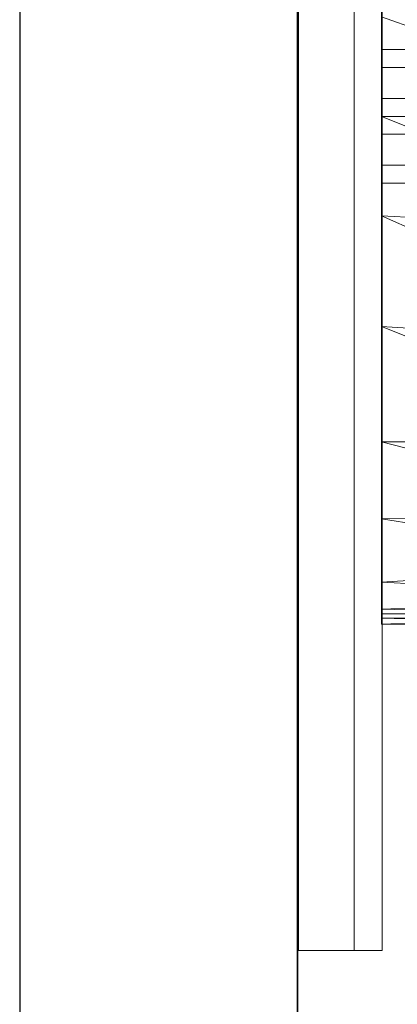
# Model space of a CAD drawing. Header units: metres. Extents: x 391.1 to 427.5, y 12.7 to 28.4.
# Tile 39 of 135: x 404.337 to 404.472, y 26.971 to 27.325. Entities that reach past the tile are written whole.
import ezdxf

# ---------------------------------------------------------------- set-up
doc = ezdxf.new("R2010")
doc.units = ezdxf.units.M
doc.layers.add('01_SUELOS', color=7, linetype='Continuous', lineweight=25, true_color=0x007f00)
for name, color, linetype, lineweight in [('02_MOBILIARIO', 7, 'Continuous', 18), ('A-DETL-____-MBND', 7, 'Continuous', 18), ('A-GENM-____-OTLN', 7, 'Continuous', 18), ('A-WALL-____-MCUT', 7, 'Continuous', 25), ('A-WALL-____-OTLN', 7, 'Continuous', 25)]:
    doc.layers.add(name, color=color, linetype=linetype, lineweight=lineweight)

# ---------------------------------------------------------------- blocks, each defined once
blk = doc.blocks.new('Family - Envans P1-154705-04_PCI_P1')
at = {"layer": 'A-WALL-____-MCUT', "color": 253, "true_color": 0xaaaaaa}
for p, q in [((4.55879, 0.1), (0, 0.1)), ((0, 0), (4.55879, 0))]:
    blk.add_line(p, q, dxfattribs=at)
at = {"layer": 'A-WALL-____-OTLN', "color": 253, "true_color": 0xaaaaaa}
for p, q in [((4.55879, 0.1), (0, 0.1)), ((0, 0), (4.55879, 0))]:
    blk.add_line(p, q, dxfattribs=at)
at = {"layer": 'A-WALL-____-OTLN', "color": 253, "lineweight": 18, "true_color": 0xaaaaaa}
blk.add_line((0, 0), (4.55879, 0), dxfattribs=at)
blk = doc.blocks.new('Family - LONDR55-XX_ZZ-ARQ-CAA-M3D-Londres55-154745-04_PCI_P1')
at = {"layer": '01_SUELOS', "color": 9, "true_color": 0xaad4aa}
for p, q in [((0, 2.1), (0, 0)), ((0, 0), (0, 2.1))]:
    blk.add_line(p, q, dxfattribs=at)
blk = doc.blocks.new('Family - LONDR55-XX_ZZ-ARQ-CAA-M3D-Londres55-155045-04_PCI_P1')
at = {"layer": '01_SUELOS', "color": 9, "true_color": 0xaad4aa}
for p, q in [((6.1394, 11.05385), (6.1394, 14.95764)), ((6.1394, 14.95764), (6.1394, 11.05385))]:
    blk.add_line(p, q, dxfattribs=at)
blk = doc.blocks.new('Family - Rentamans P1-155105-04_PCI_P1')
at = {"layer": 'A-DETL-____-MBND', "color": 253, "true_color": 0xaaaaaa}
for p, q in [((0, 0.36146), (0, 0.00406)), ((0, 0.2185), (0, 0.18276)), ((0, 0.2185), (0.10273, 0.18276)), ((0, 0.20033), (0, 0.20676)), ((0, 0.20676), (0.02, 0.20676)), ((0, 0.20676), (0.02, 0.20676)), ((0, 0.20676), (0, 0.20033)), ((0, 0.20033), (0, 0.18919)), ((0.02, 0.20033), (0, 0.20033)), ((0, 0.18919), (0, 0.20033)), ((0, 0.20033), (0.02, 0.20033)), ((0, 0.18919), (0.02, 0.18919)), ((0, 0.18919), (0, 0.17633)), ((0, 0.17633), (0, 0.18919)), ((0, 0.18919), (0.02, 0.18919)), ((0, 0.18276), (0, 0.14702)), ((0, 0.18276), (0.10273, 0.14157)), ((0.10273, 0.18276), (0, 0.18276)), ((0, 0.17633), (0.02, 0.17633)), ((0, 0.17633), (0, 0.16519)), ((0, 0.16519), (0, 0.17633)), ((0, 0.17633), (0.02, 0.17633)), ((0, 0.16519), (0.02, 0.16519)), ((0, 0.16519), (0, 0.15876)), ((0, 0.15876), (0, 0.16519)), ((0, 0.16519), (0.02, 0.16519)), ((0, 0.15876), (0.02, 0.15876)), ((0, 0.15876), (0.02, 0.15876)), ((0, 0.14702), (0, 0.10722)), ((0.10273, 0.14157), (0, 0.14702)), ((0, 0.14702), (0.10273, 0.10137)), ((0, 0.10722), (0, 0.06579)), ((0.10273, 0.10137), (0, 0.10722)), ((0, 0.10722), (0.10273, 0.06628)), ((0.10273, 0.06628), (0, 0.06579)), ((0, 0.06579), (0, 0.03818)), ((0, 0.06579), (0.10273, 0.03978)), ((0.10273, 0.03978), (0, 0.03818)), ((0, 0.03818), (0, 0.01543)), ((0, 0.03818), (0.10273, 0.02147)), ((0.10273, 0.02147), (0, 0.01543)), ((0, 0.01543), (0, 0.00569)), ((0, 0.01543), (0.10273, 0.00966)), ((0.10273, 0.00966), (0, 0.00569)), ((0, 0.00569), (0, 0.00244)), ((0, 0.00569), (0.10273, 0.00269)), ((0, 0.00406), (0.10273, 0.00411)), ((0, 0.00026), (0.10273, 0.00411)), ((0, 0.00026), (0, 0.00406)), ((0.10273, 0.00269), (0, 0.00244)), ((0, 0.00244), (0, 0.00026)), ((0, 0.00244), (0.10273, 0)), ((0, 0.00026), (0.10273, 0))]:
    blk.add_line(p, q, dxfattribs=at)
blk = doc.blocks.new('Family - LONDR55-XX_ZZ-ARQ-CAA-M3D-Londres55-154669-04_PCI_P1')
at = {"layer": 'A-GENM-____-OTLN', "color": 253, "true_color": 0xaaaaaa}
for p, q in [((0.6, 0.03), (0, 0.03)), ((0, 0.03), (0, 0.01)), ((0, 0.03), (0, 0.01)), ((0.6, 0.03), (0, 0.03)), ((0, 0.01), (0.6, 0.01)), ((0, 0.01), (0.6, 0.01)), ((0.6, 0.01), (0, 0.01)), ((0, 0.01), (0, 0)), ((0, 0), (0, 0.01)), ((0, 0.01), (0.6, 0.01)), ((0, 0), (0.6, 0)), ((0.6, 0), (0, 0))]:
    blk.add_line(p, q, dxfattribs=at)
blk = doc.blocks.new('Family - Mirall P1-155249-04_PCI_P1')
blk.add_blockref('Family - LONDR55-XX_ZZ-ARQ-CAA-M3D-Londres55-154669-04_PCI_P1', (0, 0))
blk = doc.blocks.new('LONDR55-XX_ZZ-ARQ-CAA-M3D-Londres55_ifc-1-04_PCI_P1')
at = {"layer": '01_SUELOS', "color": 253, "lineweight": 18, "true_color": 0xaaaaaa}
for name, p in [('Family - LONDR55-XX_ZZ-ARQ-CAA-M3D-Londres55-155045-04_PCI_P1', (398.29721, 13.12061)), ('Family - LONDR55-XX_ZZ-ARQ-CAA-M3D-Londres55-154745-04_PCI_P1', (404.43662, 25.92946))]:
    blk.add_blockref(name, p, dxfattribs=at)
at = {"layer": '02_MOBILIARIO', "color": 253, "lineweight": 18, "true_color": 0xaaaaaa}
blk.add_blockref('Family - Rentamans P1-155105-04_PCI_P1', (404.46677, 27.10751), dxfattribs=at)
at = {"layer": 'A-GENM-____-OTLN', "color": 253, "lineweight": 18, "true_color": 0xaaaaaa, "rotation": 90}
blk.add_blockref('Family - Mirall P1-155249-04_PCI_P1', (404.46698, 26.99052), dxfattribs=at)
at = {"layer": 'A-WALL-____-OTLN', "color": 253, "lineweight": 18, "true_color": 0xaaaaaa, "rotation": 90}
blk.add_blockref('Family - Envans P1-154705-04_PCI_P1', (404.43662, 23.51946), dxfattribs=at)

msp = doc.modelspace()

# ---------------------------------------------------------------- block references
at = {"lineweight": 5}
msp.add_blockref('LONDR55-XX_ZZ-ARQ-CAA-M3D-Londres55_ifc-1-04_PCI_P1', (0, 0), dxfattribs=at)

doc.saveas('drawing.dxf')
